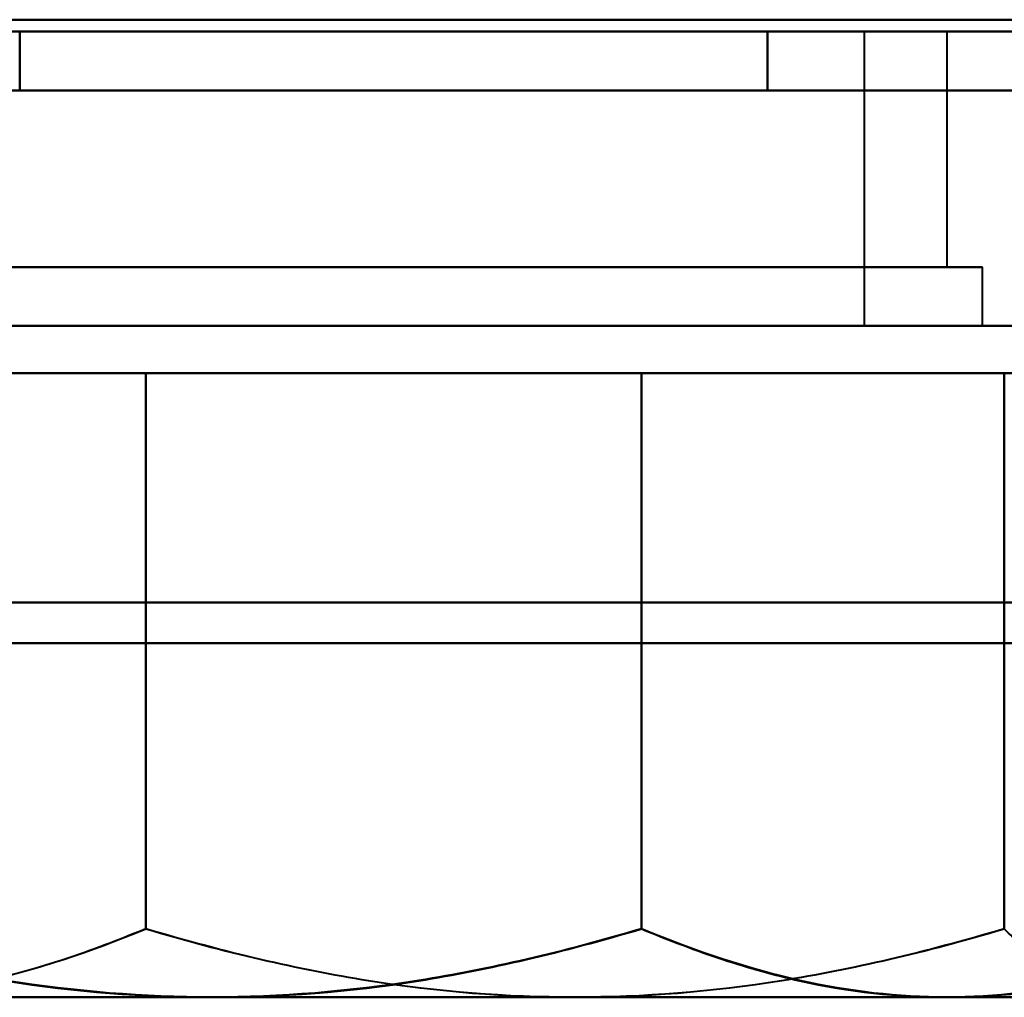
# Model space of a CAD drawing. Header units: millimetres. Extents: x -1110 to 1388, y -120 to 1267.
# Tile 56 of 88: x 319 to 327, y 121 to 129. Entities that reach past the tile are written whole.
import ezdxf

# ---------------------------------------------------------------- set-up
doc = ezdxf.new("R2010")
doc.units = ezdxf.units.MM
doc.layers.add('G-IMPT', color=8, linetype='Continuous', lineweight=40)

# ---------------------------------------------------------------- blocks, each defined once
blk = doc.blocks.new('NEXA 1000 CALQUES_dwg-755156-Droite')
at = {"layer": 'G-IMPT'}
for p, q in [((-331.9, 128.8723), (367.9, 128.8723)), ((315.35, 128.8723), (328.65, 128.8723)), ((315.35, 128.8723), (328.65, 128.8723)), ((328.65, 128.8723), (315.35, 128.8723)), ((328.65, 128.8723), (315.35, 128.8723)), ((315.35, 128.8723), (328.65, 128.8723)), ((315.35, 128.8723), (328.65, 128.8723)), ((328.65, 128.8723), (315.35, 128.8723)), ((328.65, 128.8723), (315.35, 128.8723)), ((315.35, 128.8723), (328.65, 128.8723)), ((315.35, 128.8723), (328.65, 128.8723)), ((328.65, 128.8723), (315.35, 128.8723)), ((328.65, 128.8723), (315.35, 128.8723)), ((315.35, 128.8723), (328.65, 128.8723)), ((315.35, 128.8723), (328.65, 128.8723)), ((328.65, 128.8723), (315.35, 128.8723)), ((328.65, 128.8723), (315.35, 128.8723)), ((322, 128.8723), (317.3, 128.8723)), ((317.3, 128.8723), (322, 128.8723)), ((322, 128.8723), (317.3, 128.8723)), ((317.3, 128.8723), (322, 128.8723)), ((322, 128.8723), (317.3, 128.8723)), ((317.3, 128.8723), (322, 128.8723)), ((322, 128.8723), (317.3, 128.8723)), ((317.3, 128.8723), (322, 128.8723)), ((322, 128.8723), (318, 128.8723)), ((318, 128.8723), (323.122, 128.8723)), ((322, 128.8723), (318, 128.8723)), ((318, 128.8723), (323.122, 128.8723)), ((322, 128.8723), (318, 128.8723)), ((318, 128.8723), (323.122, 128.8723)), ((322, 128.8723), (318, 128.8723)), ((318, 128.8723), (323.122, 128.8723)), ((326.7, 128.8723), (319.65, 128.8723)), ((326.7, 128.8723), (319.65, 128.8723)), ((326.7, 128.8723), (319.65, 128.8723)), ((326.7, 128.8723), (319.65, 128.8723)), ((320.878, 128.8723), (322, 128.8723)), ((320.878, 128.8723), (322, 128.8723)), ((320.878, 128.8723), (322, 128.8723)), ((320.878, 128.8723), (322, 128.8723)), ((324.35, 128.8723), (322, 128.8723)), ((322, 128.8723), (326.7, 128.8723)), ((326, 128.8723), (322, 128.8723)), ((322, 128.8723), (326, 128.8723)), ((324.35, 128.8723), (322, 128.8723)), ((322, 128.8723), (326.7, 128.8723)), ((326, 128.8723), (322, 128.8723)), ((322, 128.8723), (326, 128.8723)), ((324.35, 128.8723), (322, 128.8723)), ((322, 128.8723), (326.7, 128.8723)), ((326, 128.8723), (322, 128.8723)), ((322, 128.8723), (326, 128.8723)), ((324.35, 128.8723), (322, 128.8723)), ((322, 128.8723), (326.7, 128.8723)), ((326, 128.8723), (322, 128.8723)), ((322, 128.8723), (326, 128.8723)), ((326, 126.3723), (326, 128.8723)), ((326, 126.3723), (326, 128.8723)), ((326, 126.3723), (326, 128.8723)), ((326, 126.3723), (326, 128.8723)), ((326.7, 126.8723), (326.7, 128.8723)), ((326.7, 126.8723), (326.7, 128.8723)), ((326.7, 126.8723), (326.7, 128.8723)), ((326.7, 126.8723), (326.7, 128.8723)), ((352, 128.3723), (-333, 128.3723)), ((-332.4, 128.3723), (333.4, 128.3723)), ((-332.4, 128.3723), (368.4, 128.3723)), ((315.35, 128.3723), (322, 128.3723)), ((315.35, 128.3723), (328.65, 128.3723)), ((322, 128.3723), (315.35, 128.3723)), ((315.35, 128.3723), (322, 128.3723)), ((315.35, 128.3723), (328.65, 128.3723)), ((322, 128.3723), (315.35, 128.3723)), ((322, 128.3723), (315.35, 128.3723)), ((315.35, 128.3723), (322, 128.3723)), ((315.35, 128.3723), (328.65, 128.3723)), ((322, 128.3723), (315.35, 128.3723)), ((315.35, 128.3723), (322, 128.3723)), ((315.35, 128.3723), (328.65, 128.3723)), ((322, 128.3723), (328.65, 128.3723)), ((328.65, 128.3723), (322, 128.3723)), ((322, 128.3723), (328.65, 128.3723)), ((328.65, 128.3723), (322, 128.3723)), ((328.65, 128.3723), (322, 128.3723)), ((322, 128.3723), (328.65, 128.3723)), ((328.65, 128.3723), (322, 128.3723)), ((322, 128.3723), (328.65, 128.3723)), ((322, 126.8723), (317, 126.8723)), ((317, 126.8723), (322, 126.8723)), ((322, 126.8723), (317, 126.8723)), ((317, 126.8723), (322, 126.8723)), ((322, 126.8723), (317, 126.8723)), ((317, 126.8723), (322, 126.8723)), ((322, 126.8723), (317, 126.8723)), ((317, 126.8723), (322, 126.8723)), ((317.3, 126.8723), (324.35, 126.8723)), ((326.0703, 126.8723), (317.3, 126.8723)), ((317.3, 126.8723), (324.35, 126.8723)), ((326.0703, 126.8723), (317.3, 126.8723)), ((317.3, 126.8723), (324.35, 126.8723)), ((326.0703, 126.8723), (317.3, 126.8723)), ((317.3, 126.8723), (324.35, 126.8723)), ((326.0703, 126.8723), (317.3, 126.8723)), ((326.7, 126.8723), (317.9297, 126.8723)), ((326.7, 126.8723), (317.9297, 126.8723)), ((326.7, 126.8723), (317.9297, 126.8723)), ((326.7, 126.8723), (317.9297, 126.8723)), ((319.65, 126.8723), (326.0703, 126.8723)), ((319.65, 126.8723), (326.0703, 126.8723)), ((319.65, 126.8723), (326.0703, 126.8723)), ((319.65, 126.8723), (326.0703, 126.8723)), ((327, 126.8723), (322, 126.8723)), ((322, 126.8723), (327, 126.8723)), ((327, 126.8723), (322, 126.8723)), ((322, 126.8723), (327, 126.8723)), ((327, 126.8723), (322, 126.8723)), ((322, 126.8723), (327, 126.8723)), ((327, 126.8723), (322, 126.8723)), ((322, 126.8723), (327, 126.8723)), ((324.35, 126.8723), (326.7, 126.8723)), ((324.35, 126.8723), (326.7, 126.8723)), ((324.35, 126.8723), (326.7, 126.8723)), ((324.35, 126.8723), (326.7, 126.8723)), ((327, 126.3723), (327, 126.8723)), ((327, 126.3723), (327, 126.8723)), ((327, 126.3723), (327, 126.8723)), ((327, 126.3723), (327, 126.8723)), ((352, 126.3723), (-333, 126.3723)), ((352, 126.3723), (-333, 126.3723)), ((328.2391, 126.3723), (315.5, 126.3723)), ((328.2391, 126.3723), (315.5, 126.3723)), ((315.5, 126.3723), (328.2391, 126.3723)), ((315.5, 126.3723), (328.2391, 126.3723)), ((328.2391, 126.3723), (315.5, 126.3723)), ((328.2391, 126.3723), (315.5, 126.3723)), ((315.5, 126.3723), (328.2391, 126.3723)), ((315.5, 126.3723), (328.2391, 126.3723)), ((328.5, 126.3723), (315.7609, 126.3723)), ((328.5, 126.3723), (315.7609, 126.3723)), ((315.7609, 126.3723), (328.5, 126.3723)), ((315.7609, 126.3723), (328.5, 126.3723)), ((328.5, 126.3723), (315.7609, 126.3723)), ((328.5, 126.3723), (315.7609, 126.3723)), ((315.7609, 126.3723), (328.5, 126.3723)), ((315.7609, 126.3723), (328.5, 126.3723)), ((317, 126.3723), (322, 126.3723)), ((322, 126.3723), (317, 126.3723)), ((317, 126.3723), (322, 126.3723)), ((322, 126.3723), (317, 126.3723)), ((317, 126.3723), (322, 126.3723)), ((322, 126.3723), (317, 126.3723)), ((317, 126.3723), (322, 126.3723)), ((322, 126.3723), (317, 126.3723)), ((323.122, 126.3723), (318, 126.3723)), ((318, 126.3723), (323.122, 126.3723)), ((323.122, 126.3723), (318, 126.3723)), ((318, 126.3723), (323.122, 126.3723)), ((323.122, 126.3723), (318, 126.3723)), ((318, 126.3723), (323.122, 126.3723)), ((323.122, 126.3723), (318, 126.3723)), ((318, 126.3723), (323.122, 126.3723)), ((326, 126.3723), (320.878, 126.3723)), ((320.878, 126.3723), (326, 126.3723)), ((326, 126.3723), (320.878, 126.3723)), ((320.878, 126.3723), (326, 126.3723)), ((326, 126.3723), (320.878, 126.3723)), ((320.878, 126.3723), (326, 126.3723)), ((326, 126.3723), (320.878, 126.3723)), ((320.878, 126.3723), (326, 126.3723)), ((322, 126.3723), (327, 126.3723)), ((327, 126.3723), (322, 126.3723)), ((322, 126.3723), (327, 126.3723)), ((327, 126.3723), (322, 126.3723)), ((322, 126.3723), (327, 126.3723)), ((327, 126.3723), (322, 126.3723)), ((322, 126.3723), (327, 126.3723)), ((327, 126.3723), (322, 126.3723)), ((320.4594, 125.9723), (315.7609, 125.9723)), ((315.7609, 125.9723), (320.4594, 125.9723)), ((320.4594, 125.9723), (315.7609, 125.9723)), ((315.7609, 125.9723), (320.4594, 125.9723)), ((315.7609, 125.9723), (320.4594, 125.9723)), ((320.4594, 125.9723), (315.7609, 125.9723)), ((315.7609, 125.9723), (320.4594, 125.9723)), ((320.4594, 125.9723), (315.7609, 125.9723)), ((323.5406, 125.9723), (317.3015, 125.9723)), ((317.3015, 125.9723), (323.5406, 125.9723)), ((323.5406, 125.9723), (317.3015, 125.9723)), ((317.3015, 125.9723), (323.5406, 125.9723)), ((317.3015, 125.9723), (323.5406, 125.9723)), ((323.5406, 125.9723), (317.3015, 125.9723)), ((317.3015, 125.9723), (323.5406, 125.9723)), ((323.5406, 125.9723), (317.3015, 125.9723)), ((326.6985, 125.9723), (320.4594, 125.9723)), ((320.4594, 125.9723), (326.6985, 125.9723)), ((326.6985, 125.9723), (320.4594, 125.9723)), ((320.4594, 125.9723), (326.6985, 125.9723)), ((320.4594, 125.9723), (326.6985, 125.9723)), ((326.6985, 125.9723), (320.4594, 125.9723)), ((320.4594, 125.9723), (326.6985, 125.9723)), ((326.6985, 125.9723), (320.4594, 125.9723)), ((328.2391, 125.9723), (323.5406, 125.9723)), ((323.5406, 125.9723), (328.2391, 125.9723)), ((328.2391, 125.9723), (323.5406, 125.9723)), ((323.5406, 125.9723), (328.2391, 125.9723)), ((323.5406, 125.9723), (328.2391, 125.9723)), ((328.2391, 125.9723), (323.5406, 125.9723)), ((323.5406, 125.9723), (328.2391, 125.9723)), ((328.2391, 125.9723), (323.5406, 125.9723)), ((328.5, 125.9723), (326.6985, 125.9723)), ((326.6985, 125.9723), (328.5, 125.9723)), ((328.5, 125.9723), (326.6985, 125.9723)), ((326.6985, 125.9723), (328.5, 125.9723)), ((326.6985, 125.9723), (328.5, 125.9723)), ((328.5, 125.9723), (326.6985, 125.9723)), ((326.6985, 125.9723), (328.5, 125.9723)), ((328.5, 125.9723), (326.6985, 125.9723)), ((320.4594, 120.6723), (315.7609, 120.6723)), ((315.7609, 120.6723), (320.4594, 120.6723)), ((320.4594, 120.6723), (315.7609, 120.6723)), ((315.7609, 120.6723), (320.4594, 120.6723)), ((315.7609, 120.6723), (320.4594, 120.6723)), ((320.4594, 120.6723), (315.7609, 120.6723)), ((315.7609, 120.6723), (320.4594, 120.6723)), ((320.4594, 120.6723), (315.7609, 120.6723)), ((323.5406, 120.6723), (317.3015, 120.6723)), ((317.3015, 120.6723), (323.5406, 120.6723)), ((323.5406, 120.6723), (317.3015, 120.6723)), ((317.3015, 120.6723), (323.5406, 120.6723)), ((317.3015, 120.6723), (323.5406, 120.6723)), ((323.5406, 120.6723), (317.3015, 120.6723)), ((317.3015, 120.6723), (323.5406, 120.6723)), ((323.5406, 120.6723), (317.3015, 120.6723)), ((326.6985, 120.6723), (320.4594, 120.6723)), ((320.4594, 120.6723), (326.6985, 120.6723)), ((326.6985, 120.6723), (320.4594, 120.6723)), ((320.4594, 120.6723), (326.6985, 120.6723)), ((320.4594, 120.6723), (326.6985, 120.6723)), ((326.6985, 120.6723), (320.4594, 120.6723)), ((320.4594, 120.6723), (326.6985, 120.6723)), ((326.6985, 120.6723), (320.4594, 120.6723)), ((328.2391, 120.6723), (323.5406, 120.6723)), ((323.5406, 120.6723), (328.2391, 120.6723)), ((328.2391, 120.6723), (323.5406, 120.6723)), ((323.5406, 120.6723), (328.2391, 120.6723)), ((323.5406, 120.6723), (328.2391, 120.6723)), ((328.2391, 120.6723), (323.5406, 120.6723)), ((323.5406, 120.6723), (328.2391, 120.6723)), ((328.2391, 120.6723), (323.5406, 120.6723)), ((328.5, 120.6723), (326.6985, 120.6723)), ((326.6985, 120.6723), (328.5, 120.6723)), ((328.5, 120.6723), (326.6985, 120.6723)), ((326.6985, 120.6723), (328.5, 120.6723)), ((326.6985, 120.6723), (328.5, 120.6723)), ((328.5, 120.6723), (326.6985, 120.6723)), ((326.6985, 120.6723), (328.5, 120.6723)), ((328.5, 120.6723), (326.6985, 120.6723))]:
    blk.add_line(p, q, dxfattribs=at)
at = {"layer": 'G-IMPT', "flags": 128}
for points in [[(333.4, 128.9723), (166.95, 128.9723), (0.5, 128.9723), (-165.95, 128.9723), (-332.4, 128.9723)], [(333.4, 128.9723), (166.95, 128.9723), (0.5, 128.9723), (-165.95, 128.9723), (-332.4, 128.9723)], [(-332.4, 128.9723), (-165.95, 128.9723), (0.5, 128.9723), (166.95, 128.9723), (333.4, 128.9723)], [(368.4, 128.9723), (193.2, 128.9723), (18, 128.9723), (-157.2, 128.9723), (-332.4, 128.9723)], [(368.4, 128.9723), (193.2, 128.9723), (18, 128.9723), (-157.2, 128.9723), (-332.4, 128.9723)], [(-332.4, 128.9723), (-157.2, 128.9723), (18, 128.9723), (193.2, 128.9723), (368.4, 128.9723)], [(333.4, 128.8723), (166.95, 128.8723), (0.5, 128.8723), (-165.95, 128.8723), (-332.4, 128.8723)], [(-332.4, 128.8723), (-165.95, 128.8723), (0.5, 128.8723), (166.95, 128.8723), (333.4, 128.8723)], [(-332.4, 128.8723), (-157.2, 128.8723), (18, 128.8723), (193.2, 128.8723), (368.4, 128.8723)], [(368.4, 128.8723), (193.2, 128.8723), (18, 128.8723), (-157.2, 128.8723), (-332.4, 128.8723)], [(333, 128.8723), (166.75, 128.8723), (0.5, 128.8723), (-165.75, 128.8723), (-332, 128.8723)], [(-332, 128.8723), (-165.75, 128.8723), (0.5, 128.8723), (166.75, 128.8723), (333, 128.8723)], [(333, 128.8723), (166.75, 128.8723), (0.5, 128.8723), (-165.75, 128.8723), (-332, 128.8723)], [(-332, 128.8723), (-165.75, 128.8723), (0.5, 128.8723), (166.75, 128.8723), (333, 128.8723)], [(-331.9, 128.8723), (-156.95, 128.8723), (18, 128.8723), (192.95, 128.8723), (367.9, 128.8723)], [(367.9, 128.8723), (192.95, 128.8723), (18, 128.8723), (-156.95, 128.8723), (-331.9, 128.8723)], [(367.9, 128.8723), (192.95, 128.8723), (18, 128.8723), (-156.95, 128.8723), (-331.9, 128.8723)], [(-331.9, 128.8723), (-156.95, 128.8723), (18, 128.8723), (192.95, 128.8723), (367.9, 128.8723)], [(367.9, 128.8723), (192.95, 128.8723), (18, 128.8723), (-156.95, 128.8723), (-331.9, 128.8723)], [(-331.9, 128.8723), (-156.95, 128.8723), (18, 128.8723), (192.95, 128.8723), (367.9, 128.8723)], [(-331.9, 128.8723), (-156.95, 128.8723), (18, 128.8723), (192.95, 128.8723), (367.9, 128.8723)], [(367.9, 128.8723), (192.95, 128.8723), (18, 128.8723), (-156.95, 128.8723), (-331.9, 128.8723)], [(-331.9, 128.8723), (-156.95, 128.8723), (18, 128.8723), (192.95, 128.8723), (367.9, 128.8723)], [(367.9, 128.8723), (192.95, 128.8723), (18, 128.8723), (-156.95, 128.8723), (-331.9, 128.8723)], [(367.9, 128.8723), (192.95, 128.8723), (18, 128.8723), (-156.95, 128.8723), (-331.9, 128.8723)], [(-331.9, 128.8723), (-156.95, 128.8723), (18, 128.8723), (192.95, 128.8723), (367.9, 128.8723)], [(315.6491, 128.8723), (316.443, 128.8723), (317.2369, 128.8723), (318.0307, 128.8723), (318.8246, 128.8723)], [(318.8246, 128.8723), (318.0307, 128.8723), (317.2369, 128.8723), (316.443, 128.8723), (315.6491, 128.8723)], [(315.6491, 128.8723), (316.443, 128.8723), (317.2369, 128.8723), (318.0307, 128.8723), (318.8246, 128.8723)], [(318.8246, 128.8723), (318.0307, 128.8723), (317.2369, 128.8723), (316.443, 128.8723), (315.6491, 128.8723)], [(318.8246, 128.8723), (318.8246, 128.7473), (318.8246, 128.6223), (318.8246, 128.4973), (318.8246, 128.3723)], [(318.8246, 128.8723), (320.4123, 128.8723), (322, 128.8723), (323.5877, 128.8723), (325.1754, 128.8723)], [(318.8246, 128.3723), (318.8246, 128.4973), (318.8246, 128.6223), (318.8246, 128.7473), (318.8246, 128.8723)], [(325.1754, 128.8723), (323.5877, 128.8723), (322, 128.8723), (320.4123, 128.8723), (318.8246, 128.8723)], [(318.8246, 128.8723), (318.8246, 128.7473), (318.8246, 128.6223), (318.8246, 128.4973), (318.8246, 128.3723)], [(318.8246, 128.3723), (318.8246, 128.4973), (318.8246, 128.6223), (318.8246, 128.7473), (318.8246, 128.8723)], [(318.8246, 128.8723), (320.4123, 128.8723), (322, 128.8723), (323.5877, 128.8723), (325.1754, 128.8723)], [(325.1754, 128.8723), (323.5877, 128.8723), (322, 128.8723), (320.4123, 128.8723), (318.8246, 128.8723)], [(318.8246, 128.8723), (318.8246, 128.7473), (318.8246, 128.6223), (318.8246, 128.4973), (318.8246, 128.3723)], [(318.8246, 128.8723), (320.4123, 128.8723), (322, 128.8723), (323.5877, 128.8723), (325.1754, 128.8723)], [(318.8246, 128.3723), (318.8246, 128.4973), (318.8246, 128.6223), (318.8246, 128.7473), (318.8246, 128.8723)], [(325.1754, 128.8723), (323.5877, 128.8723), (322, 128.8723), (320.4123, 128.8723), (318.8246, 128.8723)], [(318.8246, 128.8723), (318.8246, 128.7473), (318.8246, 128.6223), (318.8246, 128.4973), (318.8246, 128.3723)], [(318.8246, 128.3723), (318.8246, 128.4973), (318.8246, 128.6223), (318.8246, 128.7473), (318.8246, 128.8723)], [(318.8246, 128.8723), (320.4123, 128.8723), (322, 128.8723), (323.5877, 128.8723), (325.1754, 128.8723)], [(325.1754, 128.8723), (323.5877, 128.8723), (322, 128.8723), (320.4123, 128.8723), (318.8246, 128.8723)], [(318.8246, 128.8723), (320.4123, 128.8723), (322, 128.8723), (323.5877, 128.8723), (325.1754, 128.8723)], [(325.1754, 128.8723), (323.5877, 128.8723), (322, 128.8723), (320.4123, 128.8723), (318.8246, 128.8723)], [(318.8246, 128.8723), (320.4123, 128.8723), (322, 128.8723), (323.5877, 128.8723), (325.1754, 128.8723)], [(325.1754, 128.8723), (323.5877, 128.8723), (322, 128.8723), (320.4123, 128.8723), (318.8246, 128.8723)], [(318.8246, 128.8723), (320.4123, 128.8723), (322, 128.8723), (323.5877, 128.8723), (325.1754, 128.8723)], [(325.1754, 128.8723), (323.5877, 128.8723), (322, 128.8723), (320.4123, 128.8723), (318.8246, 128.8723)], [(318.8246, 128.8723), (320.4123, 128.8723), (322, 128.8723), (323.5877, 128.8723), (325.1754, 128.8723)], [(325.1754, 128.8723), (323.5877, 128.8723), (322, 128.8723), (320.4123, 128.8723), (318.8246, 128.8723)], [(325.1754, 128.8723), (325.1754, 128.7473), (325.1754, 128.6223), (325.1754, 128.4973), (325.1754, 128.3723)], [(325.1754, 128.8723), (325.9693, 128.8723), (326.7631, 128.8723), (327.557, 128.8723), (328.3509, 128.8723)], [(325.1754, 128.3723), (325.1754, 128.4973), (325.1754, 128.6223), (325.1754, 128.7473), (325.1754, 128.8723)], [(328.3509, 128.8723), (327.557, 128.8723), (326.7631, 128.8723), (325.9693, 128.8723), (325.1754, 128.8723)], [(325.1754, 128.8723), (325.1754, 128.7473), (325.1754, 128.6223), (325.1754, 128.4973), (325.1754, 128.3723)], [(325.1754, 128.3723), (325.1754, 128.4973), (325.1754, 128.6223), (325.1754, 128.7473), (325.1754, 128.8723)], [(325.1754, 128.8723), (325.9693, 128.8723), (326.7631, 128.8723), (327.557, 128.8723), (328.3509, 128.8723)], [(328.3509, 128.8723), (327.557, 128.8723), (326.7631, 128.8723), (325.9693, 128.8723), (325.1754, 128.8723)], [(325.1754, 128.8723), (325.1754, 128.7473), (325.1754, 128.6223), (325.1754, 128.4973), (325.1754, 128.3723)], [(325.1754, 128.8723), (325.9693, 128.8723), (326.7631, 128.8723), (327.557, 128.8723), (328.3509, 128.8723)], [(325.1754, 128.3723), (325.1754, 128.4973), (325.1754, 128.6223), (325.1754, 128.7473), (325.1754, 128.8723)], [(328.3509, 128.8723), (327.557, 128.8723), (326.7631, 128.8723), (325.9693, 128.8723), (325.1754, 128.8723)], [(325.1754, 128.8723), (325.1754, 128.7473), (325.1754, 128.6223), (325.1754, 128.4973), (325.1754, 128.3723)], [(325.1754, 128.3723), (325.1754, 128.4973), (325.1754, 128.6223), (325.1754, 128.7473), (325.1754, 128.8723)], [(325.1754, 128.8723), (325.9693, 128.8723), (326.7631, 128.8723), (327.557, 128.8723), (328.3509, 128.8723)], [(328.3509, 128.8723), (327.557, 128.8723), (326.7631, 128.8723), (325.9693, 128.8723), (325.1754, 128.8723)], [(325.1754, 128.8723), (325.1754, 128.7473), (325.1754, 128.6223), (325.1754, 128.4973), (325.1754, 128.3723)], [(325.1754, 128.8723), (325.9693, 128.8723), (326.7631, 128.8723), (327.557, 128.8723), (328.3509, 128.8723)], [(325.1754, 128.3723), (325.1754, 128.4973), (325.1754, 128.6223), (325.1754, 128.7473), (325.1754, 128.8723)], [(328.3509, 128.8723), (327.557, 128.8723), (326.7631, 128.8723), (325.9693, 128.8723), (325.1754, 128.8723)], [(325.1754, 128.8723), (325.1754, 128.7473), (325.1754, 128.6223), (325.1754, 128.4973), (325.1754, 128.3723)], [(325.1754, 128.3723), (325.1754, 128.4973), (325.1754, 128.6223), (325.1754, 128.7473), (325.1754, 128.8723)], [(325.1754, 128.8723), (325.9693, 128.8723), (326.7631, 128.8723), (327.557, 128.8723), (328.3509, 128.8723)], [(328.3509, 128.8723), (327.557, 128.8723), (326.7631, 128.8723), (325.9693, 128.8723), (325.1754, 128.8723)], [(325.1754, 128.8723), (325.1754, 128.7473), (325.1754, 128.6223), (325.1754, 128.4973), (325.1754, 128.3723)], [(325.1754, 128.8723), (325.9693, 128.8723), (326.7631, 128.8723), (327.557, 128.8723), (328.3509, 128.8723)], [(325.1754, 128.3723), (325.1754, 128.4973), (325.1754, 128.6223), (325.1754, 128.7473), (325.1754, 128.8723)], [(328.3509, 128.8723), (327.557, 128.8723), (326.7631, 128.8723), (325.9693, 128.8723), (325.1754, 128.8723)], [(325.1754, 128.8723), (325.1754, 128.7473), (325.1754, 128.6223), (325.1754, 128.4973), (325.1754, 128.3723)], [(325.1754, 128.3723), (325.1754, 128.4973), (325.1754, 128.6223), (325.1754, 128.7473), (325.1754, 128.8723)], [(325.1754, 128.8723), (325.9693, 128.8723), (326.7631, 128.8723), (327.557, 128.8723), (328.3509, 128.8723)], [(328.3509, 128.8723), (327.557, 128.8723), (326.7631, 128.8723), (325.9693, 128.8723), (325.1754, 128.8723)], [(-332.4, 128.3723), (-161.3, 128.3723), (9.8, 128.3723), (180.9, 128.3723), (352, 128.3723)], [(333.4, 128.3723), (166.95, 128.3723), (0.5, 128.3723), (-165.95, 128.3723), (-332.4, 128.3723)], [(-332.4, 128.3723), (-165.95, 128.3723), (0.5, 128.3723), (166.95, 128.3723), (333.4, 128.3723)], [(-332.4, 128.3723), (-165.95, 128.3723), (0.5, 128.3723), (166.95, 128.3723), (333.4, 128.3723)], [(352, 128.3723), (180.9, 128.3723), (9.8, 128.3723), (-161.3, 128.3723), (-332.4, 128.3723)], [(333.4, 128.3723), (166.95, 128.3723), (0.5, 128.3723), (-165.95, 128.3723), (-332.4, 128.3723)], [(-332.4, 128.3723), (-165.95, 128.3723), (0.5, 128.3723), (166.95, 128.3723), (333.4, 128.3723)], [(333.4, 128.3723), (166.95, 128.3723), (0.5, 128.3723), (-165.95, 128.3723), (-332.4, 128.3723)], [(-332.4, 128.3723), (-157.2, 128.3723), (18, 128.3723), (193.2, 128.3723), (368.4, 128.3723)], [(352, 128.3723), (180.9, 128.3723), (9.8, 128.3723), (-161.3, 128.3723), (-332.4, 128.3723)], [(-332.4, 128.3723), (-161.3, 128.3723), (9.8, 128.3723), (180.9, 128.3723), (352, 128.3723)], [(368.4, 128.3723), (193.2, 128.3723), (18, 128.3723), (-157.2, 128.3723), (-332.4, 128.3723)], [(333.4, 128.3723), (166.95, 128.3723), (0.5, 128.3723), (-165.95, 128.3723), (-332.4, 128.3723)], [(-332.4, 128.3723), (-165.95, 128.3723), (0.5, 128.3723), (166.95, 128.3723), (333.4, 128.3723)], [(-326, 128.3723), (-161.15, 128.3723), (3.7, 128.3723), (168.55, 128.3723), (333.4, 128.3723)], [(333.4, 128.3723), (168.55, 128.3723), (3.7, 128.3723), (-161.15, 128.3723), (-326, 128.3723)], [(333.4, 128.3723), (168.55, 128.3723), (3.7, 128.3723), (-161.15, 128.3723), (-326, 128.3723)], [(-326, 128.3723), (-161.15, 128.3723), (3.7, 128.3723), (168.55, 128.3723), (333.4, 128.3723)], [(333.4, 128.3723), (168.55, 128.3723), (3.7, 128.3723), (-161.15, 128.3723), (-326, 128.3723)], [(-326, 128.3723), (-161.15, 128.3723), (3.7, 128.3723), (168.55, 128.3723), (333.4, 128.3723)], [(-326, 128.3723), (-161.15, 128.3723), (3.7, 128.3723), (168.55, 128.3723), (333.4, 128.3723)], [(333.4, 128.3723), (168.55, 128.3723), (3.7, 128.3723), (-161.15, 128.3723), (-326, 128.3723)], [(318.8246, 128.3723), (318.0307, 128.3723), (317.2369, 128.3723), (316.443, 128.3723), (315.6491, 128.3723)], [(318.8246, 128.3723), (318.0307, 128.3723), (317.2369, 128.3723), (316.443, 128.3723), (315.6491, 128.3723)], [(315.6491, 128.3723), (316.443, 128.3723), (317.2369, 128.3723), (318.0307, 128.3723), (318.8246, 128.3723)], [(318.8246, 128.3723), (318.0307, 128.3723), (317.2369, 128.3723), (316.443, 128.3723), (315.6491, 128.3723)], [(315.6491, 128.3723), (316.443, 128.3723), (317.2369, 128.3723), (318.0307, 128.3723), (318.8246, 128.3723)], [(325.1754, 128.3723), (323.5877, 128.3723), (322, 128.3723), (320.4123, 128.3723), (318.8246, 128.3723)], [(318.8246, 128.3723), (320.4123, 128.3723), (322, 128.3723), (323.5877, 128.3723), (325.1754, 128.3723)], [(318.8246, 128.3723), (320.4123, 128.3723), (322, 128.3723), (323.5877, 128.3723), (325.1754, 128.3723)], [(325.1754, 128.3723), (323.5877, 128.3723), (322, 128.3723), (320.4123, 128.3723), (318.8246, 128.3723)], [(325.1754, 128.3723), (323.5877, 128.3723), (322, 128.3723), (320.4123, 128.3723), (318.8246, 128.3723)], [(318.8246, 128.3723), (320.4123, 128.3723), (322, 128.3723), (323.5877, 128.3723), (325.1754, 128.3723)], [(318.8246, 128.3723), (320.4123, 128.3723), (322, 128.3723), (323.5877, 128.3723), (325.1754, 128.3723)], [(325.1754, 128.3723), (323.5877, 128.3723), (322, 128.3723), (320.4123, 128.3723), (318.8246, 128.3723)], [(325.1754, 128.3723), (323.5877, 128.3723), (322, 128.3723), (320.4123, 128.3723), (318.8246, 128.3723)], [(318.8246, 128.3723), (320.4123, 128.3723), (322, 128.3723), (323.5877, 128.3723), (325.1754, 128.3723)], [(318.8246, 128.3723), (320.4123, 128.3723), (322, 128.3723), (323.5877, 128.3723), (325.1754, 128.3723)], [(325.1754, 128.3723), (323.5877, 128.3723), (322, 128.3723), (320.4123, 128.3723), (318.8246, 128.3723)], [(325.1754, 128.3723), (323.5877, 128.3723), (322, 128.3723), (320.4123, 128.3723), (318.8246, 128.3723)], [(318.8246, 128.3723), (320.4123, 128.3723), (322, 128.3723), (323.5877, 128.3723), (325.1754, 128.3723)], [(318.8246, 128.3723), (320.4123, 128.3723), (322, 128.3723), (323.5877, 128.3723), (325.1754, 128.3723)], [(325.1754, 128.3723), (323.5877, 128.3723), (322, 128.3723), (320.4123, 128.3723), (318.8246, 128.3723)], [(328.3509, 128.3723), (327.557, 128.3723), (326.7631, 128.3723), (325.9693, 128.3723), (325.1754, 128.3723)], [(325.1754, 128.3723), (325.9693, 128.3723), (326.7631, 128.3723), (327.557, 128.3723), (328.3509, 128.3723)], [(325.1754, 128.3723), (325.9693, 128.3723), (326.7631, 128.3723), (327.557, 128.3723), (328.3509, 128.3723)], [(328.3509, 128.3723), (327.557, 128.3723), (326.7631, 128.3723), (325.9693, 128.3723), (325.1754, 128.3723)], [(328.3509, 128.3723), (327.557, 128.3723), (326.7631, 128.3723), (325.9693, 128.3723), (325.1754, 128.3723)], [(325.1754, 128.3723), (325.9693, 128.3723), (326.7631, 128.3723), (327.557, 128.3723), (328.3509, 128.3723)], [(325.1754, 128.3723), (325.9693, 128.3723), (326.7631, 128.3723), (327.557, 128.3723), (328.3509, 128.3723)], [(328.3509, 128.3723), (327.557, 128.3723), (326.7631, 128.3723), (325.9693, 128.3723), (325.1754, 128.3723)], [(328.3509, 128.3723), (327.557, 128.3723), (326.7631, 128.3723), (325.9693, 128.3723), (325.1754, 128.3723)], [(325.1754, 128.3723), (325.9693, 128.3723), (326.7631, 128.3723), (327.557, 128.3723), (328.3509, 128.3723)], [(325.1754, 128.3723), (325.9693, 128.3723), (326.7631, 128.3723), (327.557, 128.3723), (328.3509, 128.3723)], [(328.3509, 128.3723), (327.557, 128.3723), (326.7631, 128.3723), (325.9693, 128.3723), (325.1754, 128.3723)], [(328.3509, 128.3723), (327.557, 128.3723), (326.7631, 128.3723), (325.9693, 128.3723), (325.1754, 128.3723)], [(325.1754, 128.3723), (325.9693, 128.3723), (326.7631, 128.3723), (327.557, 128.3723), (328.3509, 128.3723)], [(325.1754, 128.3723), (325.9693, 128.3723), (326.7631, 128.3723), (327.557, 128.3723), (328.3509, 128.3723)], [(328.3509, 128.3723), (327.557, 128.3723), (326.7631, 128.3723), (325.9693, 128.3723), (325.1754, 128.3723)], [(352, 126.3723), (180.75, 126.3723), (9.5, 126.3723), (-161.75, 126.3723), (-333, 126.3723)], [(-333, 126.3723), (-161.75, 126.3723), (9.5, 126.3723), (180.75, 126.3723), (352, 126.3723)], [(-333, 126.3723), (-161.75, 126.3723), (9.5, 126.3723), (180.75, 126.3723), (352, 126.3723)], [(352, 126.3723), (180.75, 126.3723), (9.5, 126.3723), (-161.75, 126.3723), (-333, 126.3723)], [(-333, 126.3723), (-161.75, 126.3723), (9.5, 126.3723), (180.75, 126.3723), (352, 126.3723)], [(352, 126.3723), (180.75, 126.3723), (9.5, 126.3723), (-161.75, 126.3723), (-333, 126.3723)], [(352, 126.3723), (180.75, 126.3723), (9.5, 126.3723), (-161.75, 126.3723), (-333, 126.3723)], [(-333, 126.3723), (-161.75, 126.3723), (9.5, 126.3723), (180.75, 126.3723), (352, 126.3723)], [(-326, 126.3723), (-158.25, 126.3723), (9.5, 126.3723), (177.25, 126.3723), (345, 126.3723)], [(345, 126.3723), (177.25, 126.3723), (9.5, 126.3723), (-158.25, 126.3723), (-326, 126.3723)], [(345, 126.3723), (177.25, 126.3723), (9.5, 126.3723), (-158.25, 126.3723), (-326, 126.3723)], [(-326, 126.3723), (-158.25, 126.3723), (9.5, 126.3723), (177.25, 126.3723), (345, 126.3723)], [(345, 126.3723), (177.25, 126.3723), (9.5, 126.3723), (-158.25, 126.3723), (-326, 126.3723)], [(-326, 126.3723), (-158.25, 126.3723), (9.5, 126.3723), (177.25, 126.3723), (345, 126.3723)], [(-326, 126.3723), (-158.25, 126.3723), (9.5, 126.3723), (177.25, 126.3723), (345, 126.3723)], [(345, 126.3723), (177.25, 126.3723), (9.5, 126.3723), (-158.25, 126.3723), (-326, 126.3723)], [(320.4594, 125.9723), (319.5479, 125.9723), (318.6365, 125.9723), (317.725, 125.9723), (316.8135, 125.9723)], [(316.8135, 125.9723), (317.725, 125.9723), (318.6365, 125.9723), (319.5479, 125.9723), (320.4594, 125.9723)], [(320.4594, 125.9723), (319.5479, 125.9723), (318.6365, 125.9723), (317.725, 125.9723), (316.8135, 125.9723)], [(316.8135, 125.9723), (317.725, 125.9723), (318.6365, 125.9723), (319.5479, 125.9723), (320.4594, 125.9723)], [(316.8135, 125.9723), (317.725, 125.9723), (318.6365, 125.9723), (319.5479, 125.9723), (320.4594, 125.9723)], [(320.4594, 125.9723), (319.5479, 125.9723), (318.6365, 125.9723), (317.725, 125.9723), (316.8135, 125.9723)], [(316.8135, 125.9723), (317.725, 125.9723), (318.6365, 125.9723), (319.5479, 125.9723), (320.4594, 125.9723)], [(320.4594, 125.9723), (319.5479, 125.9723), (318.6365, 125.9723), (317.725, 125.9723), (316.8135, 125.9723)], [(317.3015, 125.9723), (317.9499, 125.9723), (318.5982, 125.9723), (319.2465, 125.9723), (319.8948, 125.9723)], [(319.8948, 125.9723), (319.2465, 125.9723), (318.5982, 125.9723), (317.9499, 125.9723), (317.3015, 125.9723)], [(317.3015, 125.9723), (317.9499, 125.9723), (318.5982, 125.9723), (319.2465, 125.9723), (319.8948, 125.9723)], [(319.8948, 125.9723), (319.2465, 125.9723), (318.5982, 125.9723), (317.9499, 125.9723), (317.3015, 125.9723)], [(319.8948, 125.9723), (319.2465, 125.9723), (318.5982, 125.9723), (317.9499, 125.9723), (317.3015, 125.9723)], [(317.3015, 125.9723), (317.9499, 125.9723), (318.5982, 125.9723), (319.2465, 125.9723), (319.8948, 125.9723)], [(319.8948, 125.9723), (319.2465, 125.9723), (318.5982, 125.9723), (317.9499, 125.9723), (317.3015, 125.9723)], [(317.3015, 125.9723), (317.9499, 125.9723), (318.5982, 125.9723), (319.2465, 125.9723), (319.8948, 125.9723)], [(319.8948, 125.9723), (320.8062, 125.9723), (321.7177, 125.9723), (322.6292, 125.9723), (323.5406, 125.9723)], [(319.8948, 121.2529), (319.8948, 122.4327), (319.8948, 123.6126), (319.8948, 124.7924), (319.8948, 125.9723)], [(323.5406, 125.9723), (322.6292, 125.9723), (321.7177, 125.9723), (320.8062, 125.9723), (319.8948, 125.9723)], [(319.8948, 125.9723), (319.8948, 124.7924), (319.8948, 123.6126), (319.8948, 122.4327), (319.8948, 121.2529)], [(319.8948, 125.9723), (320.8062, 125.9723), (321.7177, 125.9723), (322.6292, 125.9723), (323.5406, 125.9723)], [(319.8948, 121.2529), (319.8948, 122.4327), (319.8948, 123.6126), (319.8948, 124.7924), (319.8948, 125.9723)], [(323.5406, 125.9723), (322.6292, 125.9723), (321.7177, 125.9723), (320.8062, 125.9723), (319.8948, 125.9723)], [(319.8948, 125.9723), (319.8948, 124.7924), (319.8948, 123.6126), (319.8948, 122.4327), (319.8948, 121.2529)], [(319.8948, 121.2529), (319.8948, 122.4327), (319.8948, 123.6126), (319.8948, 124.7924), (319.8948, 125.9723)], [(323.5406, 125.9723), (322.6292, 125.9723), (321.7177, 125.9723), (320.8062, 125.9723), (319.8948, 125.9723)], [(319.8948, 125.9723), (319.8948, 124.7924), (319.8948, 123.6126), (319.8948, 122.4327), (319.8948, 121.2529)], [(319.8948, 125.9723), (320.8062, 125.9723), (321.7177, 125.9723), (322.6292, 125.9723), (323.5406, 125.9723)], [(319.8948, 121.2529), (319.8948, 122.4327), (319.8948, 123.6126), (319.8948, 124.7924), (319.8948, 125.9723)], [(323.5406, 125.9723), (322.6292, 125.9723), (321.7177, 125.9723), (320.8062, 125.9723), (319.8948, 125.9723)], [(319.8948, 125.9723), (319.8948, 124.7924), (319.8948, 123.6126), (319.8948, 122.4327), (319.8948, 121.2529)], [(319.8948, 125.9723), (320.8062, 125.9723), (321.7177, 125.9723), (322.6292, 125.9723), (323.5406, 125.9723)], [(324.1052, 125.9723), (323.1938, 125.9723), (322.2823, 125.9723), (321.3708, 125.9723), (320.4594, 125.9723)], [(320.4594, 125.9723), (321.3708, 125.9723), (322.2823, 125.9723), (323.1938, 125.9723), (324.1052, 125.9723)], [(324.1052, 125.9723), (323.1938, 125.9723), (322.2823, 125.9723), (321.3708, 125.9723), (320.4594, 125.9723)], [(320.4594, 125.9723), (321.3708, 125.9723), (322.2823, 125.9723), (323.1938, 125.9723), (324.1052, 125.9723)], [(320.4594, 125.9723), (321.3708, 125.9723), (322.2823, 125.9723), (323.1938, 125.9723), (324.1052, 125.9723)], [(324.1052, 125.9723), (323.1938, 125.9723), (322.2823, 125.9723), (321.3708, 125.9723), (320.4594, 125.9723)], [(320.4594, 125.9723), (321.3708, 125.9723), (322.2823, 125.9723), (323.1938, 125.9723), (324.1052, 125.9723)], [(324.1052, 125.9723), (323.1938, 125.9723), (322.2823, 125.9723), (321.3708, 125.9723), (320.4594, 125.9723)], [(323.5406, 125.9723), (324.4521, 125.9723), (325.3635, 125.9723), (326.275, 125.9723), (327.1865, 125.9723)], [(327.1865, 125.9723), (326.275, 125.9723), (325.3635, 125.9723), (324.4521, 125.9723), (323.5406, 125.9723)], [(323.5406, 125.9723), (324.4521, 125.9723), (325.3635, 125.9723), (326.275, 125.9723), (327.1865, 125.9723)], [(327.1865, 125.9723), (326.275, 125.9723), (325.3635, 125.9723), (324.4521, 125.9723), (323.5406, 125.9723)], [(327.1865, 125.9723), (326.275, 125.9723), (325.3635, 125.9723), (324.4521, 125.9723), (323.5406, 125.9723)], [(323.5406, 125.9723), (324.4521, 125.9723), (325.3635, 125.9723), (326.275, 125.9723), (327.1865, 125.9723)], [(327.1865, 125.9723), (326.275, 125.9723), (325.3635, 125.9723), (324.4521, 125.9723), (323.5406, 125.9723)], [(323.5406, 125.9723), (324.4521, 125.9723), (325.3635, 125.9723), (326.275, 125.9723), (327.1865, 125.9723)], [(326.6985, 125.9723), (326.0501, 125.9723), (325.4018, 125.9723), (324.7535, 125.9723), (324.1052, 125.9723)], [(324.1052, 125.9723), (324.1052, 124.7924), (324.1052, 123.6126), (324.1052, 122.4327), (324.1052, 121.2529)], [(324.1052, 121.2529), (324.1052, 122.4327), (324.1052, 123.6126), (324.1052, 124.7924), (324.1052, 125.9723)], [(324.1052, 125.9723), (324.7535, 125.9723), (325.4018, 125.9723), (326.0501, 125.9723), (326.6985, 125.9723)], [(326.6985, 125.9723), (326.0501, 125.9723), (325.4018, 125.9723), (324.7535, 125.9723), (324.1052, 125.9723)], [(324.1052, 125.9723), (324.1052, 124.7924), (324.1052, 123.6126), (324.1052, 122.4327), (324.1052, 121.2529)], [(324.1052, 121.2529), (324.1052, 122.4327), (324.1052, 123.6126), (324.1052, 124.7924), (324.1052, 125.9723)], [(324.1052, 125.9723), (324.7535, 125.9723), (325.4018, 125.9723), (326.0501, 125.9723), (326.6985, 125.9723)], [(324.1052, 125.9723), (324.1052, 124.7924), (324.1052, 123.6126), (324.1052, 122.4327), (324.1052, 121.2529)], [(324.1052, 121.2529), (324.1052, 122.4327), (324.1052, 123.6126), (324.1052, 124.7924), (324.1052, 125.9723)], [(324.1052, 125.9723), (324.7535, 125.9723), (325.4018, 125.9723), (326.0501, 125.9723), (326.6985, 125.9723)], [(326.6985, 125.9723), (326.0501, 125.9723), (325.4018, 125.9723), (324.7535, 125.9723), (324.1052, 125.9723)], [(324.1052, 125.9723), (324.1052, 124.7924), (324.1052, 123.6126), (324.1052, 122.4327), (324.1052, 121.2529)], [(324.1052, 121.2529), (324.1052, 122.4327), (324.1052, 123.6126), (324.1052, 124.7924), (324.1052, 125.9723)], [(324.1052, 125.9723), (324.7535, 125.9723), (325.4018, 125.9723), (326.0501, 125.9723), (326.6985, 125.9723)], [(326.6985, 125.9723), (326.0501, 125.9723), (325.4018, 125.9723), (324.7535, 125.9723), (324.1052, 125.9723)], [(329.2917, 125.9723), (328.6434, 125.9723), (327.9951, 125.9723), (327.3468, 125.9723), (326.6985, 125.9723)], [(326.6985, 125.9723), (327.3468, 125.9723), (327.9951, 125.9723), (328.6434, 125.9723), (329.2917, 125.9723)], [(329.2917, 125.9723), (328.6434, 125.9723), (327.9951, 125.9723), (327.3468, 125.9723), (326.6985, 125.9723)], [(326.6985, 125.9723), (327.3468, 125.9723), (327.9951, 125.9723), (328.6434, 125.9723), (329.2917, 125.9723)], [(326.6985, 125.9723), (327.3468, 125.9723), (327.9951, 125.9723), (328.6434, 125.9723), (329.2917, 125.9723)], [(329.2917, 125.9723), (328.6434, 125.9723), (327.9951, 125.9723), (327.3468, 125.9723), (326.6985, 125.9723)], [(326.6985, 125.9723), (327.3468, 125.9723), (327.9951, 125.9723), (328.6434, 125.9723), (329.2917, 125.9723)], [(329.2917, 125.9723), (328.6434, 125.9723), (327.9951, 125.9723), (327.3468, 125.9723), (326.6985, 125.9723)], [(327.1865, 125.9723), (327.4496, 125.9723), (327.7128, 125.9723), (327.9759, 125.9723), (328.2391, 125.9723)], [(327.1865, 121.2529), (327.1865, 122.4327), (327.1865, 123.6126), (327.1865, 124.7924), (327.1865, 125.9723)], [(328.2391, 125.9723), (327.9759, 125.9723), (327.7128, 125.9723), (327.4496, 125.9723), (327.1865, 125.9723)], [(327.1865, 125.9723), (327.1865, 124.7924), (327.1865, 123.6126), (327.1865, 122.4327), (327.1865, 121.2529)], [(327.1865, 125.9723), (327.4496, 125.9723), (327.7128, 125.9723), (327.9759, 125.9723), (328.2391, 125.9723)], [(327.1865, 121.2529), (327.1865, 122.4327), (327.1865, 123.6126), (327.1865, 124.7924), (327.1865, 125.9723)], [(328.2391, 125.9723), (327.9759, 125.9723), (327.7128, 125.9723), (327.4496, 125.9723), (327.1865, 125.9723)], [(327.1865, 125.9723), (327.1865, 124.7924), (327.1865, 123.6126), (327.1865, 122.4327), (327.1865, 121.2529)], [(327.1865, 121.2529), (327.1865, 122.4327), (327.1865, 123.6126), (327.1865, 124.7924), (327.1865, 125.9723)], [(327.1865, 121.2529), (327.1865, 122.4327), (327.1865, 123.6126), (327.1865, 124.7924), (327.1865, 125.9723)], [(-333, 124.025), (-161.75, 124.025), (9.5, 124.025), (180.75, 124.025), (352, 124.025)], [(352, 124.025), (180.75, 124.025), (9.5, 124.025), (-161.75, 124.025), (-333, 124.025)], [(352, 124.025), (180.75, 124.025), (9.5, 124.025), (-161.75, 124.025), (-333, 124.025)], [(-333, 124.025), (-161.75, 124.025), (9.5, 124.025), (180.75, 124.025), (352, 124.025)], [(352, 124.025), (180.75, 124.025), (9.5, 124.025), (-161.75, 124.025), (-333, 124.025)], [(-333, 124.025), (-161.75, 124.025), (9.5, 124.025), (180.75, 124.025), (352, 124.025)], [(-333, 124.025), (-161.75, 124.025), (9.5, 124.025), (180.75, 124.025), (352, 124.025)], [(352, 124.025), (180.75, 124.025), (9.5, 124.025), (-161.75, 124.025), (-333, 124.025)], [(-333, 123.6777), (-161.75, 123.6777), (9.5, 123.6777), (180.75, 123.6777), (352, 123.6777)], [(352, 123.6777), (180.75, 123.6777), (9.5, 123.6777), (-161.75, 123.6777), (-333, 123.6777)], [(352, 123.6777), (180.75, 123.6777), (9.5, 123.6777), (-161.75, 123.6777), (-333, 123.6777)], [(352, 123.6777), (180.75, 123.6777), (9.5, 123.6777), (-161.75, 123.6777), (-333, 123.6777)], [(-333, 123.6777), (-161.75, 123.6777), (9.5, 123.6777), (180.75, 123.6777), (352, 123.6777)], [(-333, 123.6777), (-161.75, 123.6777), (9.5, 123.6777), (180.75, 123.6777), (352, 123.6777)]]:
    blk.add_lwpolyline(points, dxfattribs=at)
at = {"layer": 'G-IMPT'}
for points in [[(320.4594, 120.6723), (319.8794, 120.6725), (318.725, 120.7662), (317.483, 121.0541), (316.8135, 121.2529)], [(320.4594, 120.6723), (319.8794, 120.6725), (318.725, 120.7662), (317.483, 121.0541), (316.8135, 121.2529)], [(320.4594, 120.6723), (319.8794, 120.6725), (318.725, 120.7662), (317.483, 121.0541), (316.8135, 121.2529)], [(320.4594, 120.6723), (319.8794, 120.6725), (318.725, 120.7662), (317.483, 121.0541), (316.8135, 121.2529)], [(317.3015, 120.6723), (317.7141, 120.6725), (318.5352, 120.7662), (319.4186, 121.0541), (319.8948, 121.2529)], [(317.3015, 120.6723), (317.7141, 120.6725), (318.5352, 120.7662), (319.4186, 121.0541), (319.8948, 121.2529)], [(317.3015, 120.6723), (317.7141, 120.6725), (318.5352, 120.7662), (319.4186, 121.0541), (319.8948, 121.2529)], [(317.3015, 120.6723), (317.7141, 120.6725), (318.5352, 120.7662), (319.4186, 121.0541), (319.8948, 121.2529)], [(319.8948, 121.2529), (320.5642, 121.0541), (321.8062, 120.7662), (322.9607, 120.6725), (323.5406, 120.6723)], [(319.8948, 121.2529), (320.5642, 121.0541), (321.8062, 120.7662), (322.9607, 120.6725), (323.5406, 120.6723)], [(319.8948, 121.2529), (320.5642, 121.0541), (321.8062, 120.7662), (322.9607, 120.6725), (323.5406, 120.6723)], [(319.8948, 121.2529), (320.5642, 121.0541), (321.8062, 120.7662), (322.9607, 120.6725), (323.5406, 120.6723)], [(324.1052, 121.2529), (323.4358, 121.0541), (322.1938, 120.7662), (321.0393, 120.6725), (320.4594, 120.6723)], [(324.1052, 121.2529), (323.4358, 121.0541), (322.1938, 120.7662), (321.0393, 120.6725), (320.4594, 120.6723)], [(324.1052, 121.2529), (323.4358, 121.0541), (322.1938, 120.7662), (321.0393, 120.6725), (320.4594, 120.6723)], [(324.1052, 121.2529), (323.4358, 121.0541), (322.1938, 120.7662), (321.0393, 120.6725), (320.4594, 120.6723)], [(323.5406, 120.6723), (324.1206, 120.6725), (325.275, 120.7662), (326.517, 121.0541), (327.1865, 121.2529)], [(323.5406, 120.6723), (324.1206, 120.6725), (325.275, 120.7662), (326.517, 121.0541), (327.1865, 121.2529)], [(323.5406, 120.6723), (324.1206, 120.6725), (325.275, 120.7662), (326.517, 121.0541), (327.1865, 121.2529)], [(323.5406, 120.6723), (324.1206, 120.6725), (325.275, 120.7662), (326.517, 121.0541), (327.1865, 121.2529)], [(326.6985, 120.6723), (326.2859, 120.6725), (325.4648, 120.7662), (324.5814, 121.0541), (324.1052, 121.2529)], [(326.6985, 120.6723), (326.2859, 120.6725), (325.4648, 120.7662), (324.5814, 121.0541), (324.1052, 121.2529)], [(326.6985, 120.6723), (326.2859, 120.6725), (325.4648, 120.7662), (324.5814, 121.0541), (324.1052, 121.2529)], [(326.6985, 120.6723), (326.2859, 120.6725), (325.4648, 120.7662), (324.5814, 121.0541), (324.1052, 121.2529)], [(329.2917, 121.2529), (328.8155, 121.0541), (327.9321, 120.7662), (327.111, 120.6725), (326.6985, 120.6723)], [(329.2917, 121.2529), (328.8155, 121.0541), (327.9321, 120.7662), (327.111, 120.6725), (326.6985, 120.6723)], [(329.2917, 121.2529), (328.8155, 121.0541), (327.9321, 120.7662), (327.111, 120.6725), (326.6985, 120.6723)], [(329.2917, 121.2529), (328.8155, 121.0541), (327.9321, 120.7662), (327.111, 120.6725), (326.6985, 120.6723)], [(327.1865, 121.2529), (327.3797, 121.0541), (327.7383, 120.7662), (328.0716, 120.6725), (328.2391, 120.6723)], [(327.1865, 121.2529), (327.3797, 121.0541), (327.7383, 120.7662), (328.0716, 120.6725), (328.2391, 120.6723)]]:
    blk.add_open_spline(points, degree=3, dxfattribs=at)
for points, knots in [([(316.8135, 121.2529), (317.1515, 121.1529), (317.8003, 120.9792), (319.0166, 120.7397), (319.8731, 120.6714), (320.4594, 120.6723)], [0, 0, 0, 0, 0.25, 0.5, 1, 1, 1, 1]), ([(316.8135, 121.2529), (317.1515, 121.1529), (317.8003, 120.9792), (319.0166, 120.7397), (319.8731, 120.6714), (320.4594, 120.6723)], [0, 0, 0, 0, 0.25, 0.5, 1, 1, 1, 1]), ([(316.8135, 121.2529), (317.1515, 121.1529), (317.8003, 120.9792), (319.0166, 120.7397), (319.8731, 120.6714), (320.4594, 120.6723)], [0, 0, 0, 0, 0.25, 0.5, 1, 1, 1, 1]), ([(316.8135, 121.2529), (317.1515, 121.1529), (317.8003, 120.9792), (319.0166, 120.7397), (319.8731, 120.6714), (320.4594, 120.6723)], [0, 0, 0, 0, 0.25, 0.5, 1, 1, 1, 1]), ([(319.8948, 121.2529), (319.6535, 121.1529), (319.1956, 120.9792), (318.333, 120.7397), (317.72, 120.6714), (317.3015, 120.6723)], [0, 0, 0, 0, 0.25, 0.5, 1, 1, 1, 1]), ([(319.8948, 121.2529), (319.6535, 121.1529), (319.1956, 120.9792), (318.333, 120.7397), (317.72, 120.6714), (317.3015, 120.6723)], [0, 0, 0, 0, 0.25, 0.5, 1, 1, 1, 1]), ([(319.8948, 121.2529), (319.6535, 121.1529), (319.1956, 120.9792), (318.333, 120.7397), (317.72, 120.6714), (317.3015, 120.6723)], [0, 0, 0, 0, 0.25, 0.5, 1, 1, 1, 1]), ([(319.8948, 121.2529), (319.6535, 121.1529), (319.1956, 120.9792), (318.333, 120.7397), (317.72, 120.6714), (317.3015, 120.6723)], [0, 0, 0, 0, 0.25, 0.5, 1, 1, 1, 1]), ([(323.5406, 120.6723), (322.9536, 120.6714), (322.0951, 120.7397), (320.8801, 120.9792), (320.2332, 121.1529), (319.8948, 121.2529)], [0, 0, 0, 0, 0.5, 0.75, 1, 1, 1, 1]), ([(323.5406, 120.6723), (322.9536, 120.6714), (322.0951, 120.7397), (320.8801, 120.9792), (320.2332, 121.1529), (319.8948, 121.2529)], [0, 0, 0, 0, 0.5, 0.75, 1, 1, 1, 1]), ([(323.5406, 120.6723), (322.9536, 120.6714), (322.0951, 120.7397), (320.8801, 120.9792), (320.2332, 121.1529), (319.8948, 121.2529)], [0, 0, 0, 0, 0.5, 0.75, 1, 1, 1, 1]), ([(323.5406, 120.6723), (322.9536, 120.6714), (322.0951, 120.7397), (320.8801, 120.9792), (320.2332, 121.1529), (319.8948, 121.2529)], [0, 0, 0, 0, 0.5, 0.75, 1, 1, 1, 1]), ([(320.4594, 120.6723), (321.0464, 120.6714), (321.9049, 120.7397), (323.1199, 120.9792), (323.7668, 121.1529), (324.1052, 121.2529)], [0, 0, 0, 0, 0.5, 0.75, 1, 1, 1, 1]), ([(320.4594, 120.6723), (321.0464, 120.6714), (321.9049, 120.7397), (323.1199, 120.9792), (323.7668, 121.1529), (324.1052, 121.2529)], [0, 0, 0, 0, 0.5, 0.75, 1, 1, 1, 1]), ([(320.4594, 120.6723), (321.0464, 120.6714), (321.9049, 120.7397), (323.1199, 120.9792), (323.7668, 121.1529), (324.1052, 121.2529)], [0, 0, 0, 0, 0.5, 0.75, 1, 1, 1, 1]), ([(320.4594, 120.6723), (321.0464, 120.6714), (321.9049, 120.7397), (323.1199, 120.9792), (323.7668, 121.1529), (324.1052, 121.2529)], [0, 0, 0, 0, 0.5, 0.75, 1, 1, 1, 1]), ([(327.1865, 121.2529), (326.8485, 121.1529), (326.1997, 120.9792), (324.9834, 120.7397), (324.1269, 120.6714), (323.5406, 120.6723)], [0, 0, 0, 0, 0.25, 0.5, 1, 1, 1, 1]), ([(327.1865, 121.2529), (326.8485, 121.1529), (326.1997, 120.9792), (324.9834, 120.7397), (324.1269, 120.6714), (323.5406, 120.6723)], [0, 0, 0, 0, 0.25, 0.5, 1, 1, 1, 1]), ([(327.1865, 121.2529), (326.8485, 121.1529), (326.1997, 120.9792), (324.9834, 120.7397), (324.1269, 120.6714), (323.5406, 120.6723)], [0, 0, 0, 0, 0.25, 0.5, 1, 1, 1, 1]), ([(327.1865, 121.2529), (326.8485, 121.1529), (326.1997, 120.9792), (324.9834, 120.7397), (324.1269, 120.6714), (323.5406, 120.6723)], [0, 0, 0, 0, 0.25, 0.5, 1, 1, 1, 1]), ([(324.1052, 121.2529), (324.3465, 121.1529), (324.8044, 120.9792), (325.667, 120.7397), (326.28, 120.6714), (326.6985, 120.6723)], [0, 0, 0, 0, 0.25, 0.5, 1, 1, 1, 1]), ([(324.1052, 121.2529), (324.3465, 121.1529), (324.8044, 120.9792), (325.667, 120.7397), (326.28, 120.6714), (326.6985, 120.6723)], [0, 0, 0, 0, 0.25, 0.5, 1, 1, 1, 1]), ([(324.1052, 121.2529), (324.3465, 121.1529), (324.8044, 120.9792), (325.667, 120.7397), (326.28, 120.6714), (326.6985, 120.6723)], [0, 0, 0, 0, 0.25, 0.5, 1, 1, 1, 1]), ([(324.1052, 121.2529), (324.3465, 121.1529), (324.8044, 120.9792), (325.667, 120.7397), (326.28, 120.6714), (326.6985, 120.6723)], [0, 0, 0, 0, 0.25, 0.5, 1, 1, 1, 1]), ([(326.6985, 120.6723), (327.1146, 120.6714), (327.7215, 120.7397), (328.5881, 120.9792), (329.0519, 121.1529), (329.2917, 121.2529)], [0, 0, 0, 0, 0.5, 0.75, 1, 1, 1, 1]), ([(326.6985, 120.6723), (327.1146, 120.6714), (327.7215, 120.7397), (328.5881, 120.9792), (329.0519, 121.1529), (329.2917, 121.2529)], [0, 0, 0, 0, 0.5, 0.75, 1, 1, 1, 1]), ([(326.6985, 120.6723), (327.1146, 120.6714), (327.7215, 120.7397), (328.5881, 120.9792), (329.0519, 121.1529), (329.2917, 121.2529)], [0, 0, 0, 0, 0.5, 0.75, 1, 1, 1, 1]), ([(326.6985, 120.6723), (327.1146, 120.6714), (327.7215, 120.7397), (328.5881, 120.9792), (329.0519, 121.1529), (329.2917, 121.2529)], [0, 0, 0, 0, 0.5, 0.75, 1, 1, 1, 1]), ([(328.2391, 120.6723), (328.0682, 120.6714), (327.8165, 120.7397), (327.4683, 120.9792), (327.2851, 121.1529), (327.1865, 121.2529)], [0, 0, 0, 0, 0.5, 0.75, 1, 1, 1, 1]), ([(328.2391, 120.6723), (328.0682, 120.6714), (327.8165, 120.7397), (327.4683, 120.9792), (327.2851, 121.1529), (327.1865, 121.2529)], [0, 0, 0, 0, 0.5, 0.75, 1, 1, 1, 1]), ([(328.2391, 120.6723), (328.0682, 120.6714), (327.8165, 120.7397), (327.4683, 120.9792), (327.2851, 121.1529), (327.1865, 121.2529)], [0, 0, 0, 0, 0.5, 0.75, 1, 1, 1, 1])]:
    blk.add_open_spline(points, degree=3, knots=knots, dxfattribs=at)

msp = doc.modelspace()

# ---------------------------------------------------------------- linework, layer by layer
at = {"color": 94, "lineweight": 30}
for p, q in [((610.1, 128.3723), (-609.1, 128.3723)), ((-609.1, 128.3723), (610.1, 128.3723))]:
    msp.add_line(p, q, dxfattribs=at)

# ---------------------------------------------------------------- block references
at = {"layer": 'G-IMPT'}
msp.add_blockref('NEXA 1000 CALQUES_dwg-755156-Droite', (0, 0), dxfattribs=at)

doc.saveas('drawing.dxf')
